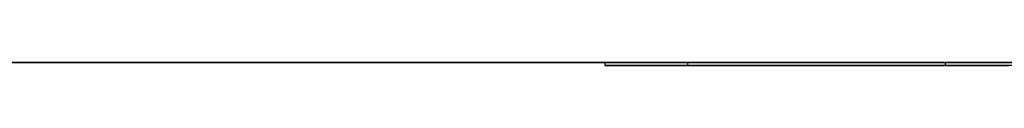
# Model space of a CAD drawing. Extents: x -3.09 to 3.09, y 0 to 2.31.
# Tile 153 of 177: x -1.3652691 to -1.3311333, y 2.2349 to 2.235. Entities that reach past the tile are written whole.
import ezdxf

# ---------------------------------------------------------------- set-up
doc = ezdxf.new("R2010")
doc.units = 0
doc.layers.get('0').update_dxf_attribs({"linetype": 'CONTINUOUS'})

# ---------------------------------------------------------------- blocks, each defined once
blk = doc.blocks.new('*U1')
at = {"extrusion": (0, 1, 0)}
for p, q in [((3.018, 2.235, -0.83), (-3.018, 2.235, -0.83)), ((-3.018, 2.235, 0.83), (3.018, 2.235, 0.83)), ((-1.344978, 2.235, -0.031112), (-1.333179, 2.235, -0.031112)), ((-1.333179, 2.2349, -0.031112), (-1.344978, 2.2349, -0.031112))]:
    blk.add_line(p, q, dxfattribs=at)
for p, q in [((3.018, 2.235, -0.83), (-3.018, 2.235, -0.83)), ((-1.344978, 2.235, -0.031112), (-1.344978, 2.2349, -0.031112)), ((-1.344978, 2.235, -0.031112), (-1.333179, 2.235, -0.031112)), ((-1.344978, 2.235, -0.031112), (-1.344978, 2.2349, -0.031112)), ((-1.333179, 2.2349, -0.031112), (-1.344978, 2.2349, -0.031112)), ((-1.34212, 2.235, -0.06717), (-1.34212, 2.2349, -0.06717)), ((-1.34212, 2.235, -0.06717), (-1.34212, 2.2349, -0.06717)), ((-1.333179, 2.235, -0.031112), (-1.333179, 2.2349, -0.031112)), ((-1.333179, 2.235, -0.031112), (-1.333179, 2.2349, -0.031112))]:
    blk.add_line(p, q)
at = {"extrusion": (0, 0, -1)}
blk.add_line((-3.018, 2.235, 0.83), (3.018, 2.235, 0.83), dxfattribs=at)
for points in [[(-1.33094, 2.235, -0.004192), (-1.33116, 2.235, -0.004329), (-1.33139, 2.235, -0.004468), (-1.33161, 2.235, -0.004608), (-1.33182, 2.235, -0.004751), (-1.33204, 2.235, -0.004895), (-1.33226, 2.235, -0.005042), (-1.33247, 2.235, -0.00519), (-1.33268, 2.235, -0.005339), (-1.33289, 2.235, -0.005491), (-1.3331, 2.235, -0.005645), (-1.33331, 2.235, -0.0058), (-1.33351, 2.235, -0.005957), (-1.33372, 2.235, -0.006116), (-1.33392, 2.235, -0.006277), (-1.33412, 2.235, -0.006439), (-1.33432, 2.235, -0.006604), (-1.33452, 2.235, -0.00677), (-1.33471, 2.235, -0.006938), (-1.33491, 2.235, -0.007107), (-1.3351, 2.235, -0.007279), (-1.33529, 2.235, -0.007453), (-1.33548, 2.235, -0.007628), (-1.33567, 2.235, -0.007804), (-1.33585, 2.235, -0.007982), (-1.33604, 2.235, -0.008162), (-1.33622, 2.235, -0.008343), (-1.3364, 2.235, -0.008526), (-1.33658, 2.235, -0.008711), (-1.33675, 2.235, -0.008897), (-1.33693, 2.235, -0.009084), (-1.3371, 2.235, -0.009274), (-1.33727, 2.235, -0.009464), (-1.33744, 2.235, -0.009657), (-1.3376, 2.235, -0.009851), (-1.33777, 2.235, -0.010046), (-1.33793, 2.235, -0.010243), (-1.33809, 2.235, -0.010442), (-1.33825, 2.235, -0.010642), (-1.33841, 2.235, -0.010844), (-1.33857, 2.235, -0.011047), (-1.33872, 2.235, -0.011252), (-1.33887, 2.235, -0.011459), (-1.33902, 2.235, -0.011667), (-1.33917, 2.235, -0.011876), (-1.33932, 2.235, -0.012088), (-1.33946, 2.235, -0.0123), (-1.33961, 2.235, -0.012515), (-1.33975, 2.235, -0.012731), (-1.33989, 2.235, -0.012948), (-1.34002, 2.235, -0.013167), (-1.34016, 2.235, -0.013388), (-1.34029, 2.235, -0.01361), (-1.34042, 2.235, -0.013834), (-1.34055, 2.235, -0.01406), (-1.34068, 2.235, -0.014287), (-1.34081, 2.235, -0.014515), (-1.34093, 2.235, -0.014745), (-1.34105, 2.235, -0.014977), (-1.34118, 2.235, -0.01521), (-1.34129, 2.235, -0.015445), (-1.34141, 2.235, -0.015682), (-1.34153, 2.235, -0.01592), (-1.34164, 2.235, -0.016159), (-1.34175, 2.235, -0.0164), (-1.34186, 2.235, -0.016643), (-1.34197, 2.235, -0.016887), (-1.34207, 2.235, -0.017133), (-1.34218, 2.235, -0.017381), (-1.34228, 2.235, -0.01763), (-1.34238, 2.235, -0.017881), (-1.34248, 2.235, -0.018133), (-1.34257, 2.235, -0.018387), (-1.34267, 2.235, -0.018642), (-1.34276, 2.235, -0.018899), (-1.34285, 2.235, -0.019157), (-1.34294, 2.235, -0.019417), (-1.34303, 2.235, -0.019679), (-1.34311, 2.235, -0.019942), (-1.3432, 2.235, -0.020207), (-1.34328, 2.235, -0.020473), (-1.34336, 2.235, -0.020741), (-1.34344, 2.235, -0.021011), (-1.34351, 2.235, -0.021282), (-1.34359, 2.235, -0.021555), (-1.34366, 2.235, -0.021829), (-1.34373, 2.235, -0.022105), (-1.3438, 2.235, -0.022382), (-1.34386, 2.235, -0.022661), (-1.34393, 2.235, -0.022942), (-1.34399, 2.235, -0.023224), (-1.34405, 2.235, -0.023507), (-1.34411, 2.235, -0.023793), (-1.34417, 2.235, -0.024079), (-1.34423, 2.235, -0.024368), (-1.34428, 2.235, -0.024658), (-1.34433, 2.235, -0.024949), (-1.34438, 2.235, -0.025243), (-1.34443, 2.235, -0.025537), (-1.34448, 2.235, -0.025834), (-1.34452, 2.235, -0.026131), (-1.34456, 2.235, -0.026431), (-1.3446, 2.235, -0.026732), (-1.34464, 2.235, -0.027034), (-1.34468, 2.235, -0.027339), (-1.34471, 2.235, -0.027644), (-1.34475, 2.235, -0.027952), (-1.34478, 2.235, -0.028261), (-1.34481, 2.235, -0.028571), (-1.34484, 2.235, -0.028883), (-1.34486, 2.235, -0.029197), (-1.34489, 2.235, -0.029512), (-1.34491, 2.235, -0.029829), (-1.34493, 2.235, -0.030147), (-1.34495, 2.235, -0.030467), (-1.34496, 2.235, -0.030788), (-1.34498, 2.235, -0.031112)], [(-1.33094, 2.235, -0.004192), (-1.33116, 2.235, -0.004329), (-1.33139, 2.235, -0.004468), (-1.33161, 2.235, -0.004608), (-1.33182, 2.235, -0.004751), (-1.33204, 2.235, -0.004895), (-1.33226, 2.235, -0.005042), (-1.33247, 2.235, -0.00519), (-1.33268, 2.235, -0.005339), (-1.33289, 2.235, -0.005491), (-1.3331, 2.235, -0.005645), (-1.33331, 2.235, -0.0058), (-1.33351, 2.235, -0.005957), (-1.33372, 2.235, -0.006116), (-1.33392, 2.235, -0.006277), (-1.33412, 2.235, -0.006439), (-1.33432, 2.235, -0.006604), (-1.33452, 2.235, -0.00677), (-1.33471, 2.235, -0.006938), (-1.33491, 2.235, -0.007107), (-1.3351, 2.235, -0.007279), (-1.33529, 2.235, -0.007453), (-1.33548, 2.235, -0.007628), (-1.33567, 2.235, -0.007804), (-1.33585, 2.235, -0.007982), (-1.33604, 2.235, -0.008162), (-1.33622, 2.235, -0.008343), (-1.3364, 2.235, -0.008526), (-1.33658, 2.235, -0.008711), (-1.33675, 2.235, -0.008897), (-1.33693, 2.235, -0.009084), (-1.3371, 2.235, -0.009274), (-1.33727, 2.235, -0.009464), (-1.33744, 2.235, -0.009657), (-1.3376, 2.235, -0.009851), (-1.33777, 2.235, -0.010046), (-1.33793, 2.235, -0.010243), (-1.33809, 2.235, -0.010442), (-1.33825, 2.235, -0.010642), (-1.33841, 2.235, -0.010844), (-1.33857, 2.235, -0.011047), (-1.33872, 2.235, -0.011252), (-1.33887, 2.235, -0.011459), (-1.33902, 2.235, -0.011667), (-1.33917, 2.235, -0.011876), (-1.33932, 2.235, -0.012088), (-1.33946, 2.235, -0.0123), (-1.33961, 2.235, -0.012515), (-1.33975, 2.235, -0.012731), (-1.33989, 2.235, -0.012948), (-1.34002, 2.235, -0.013167), (-1.34016, 2.235, -0.013388), (-1.34029, 2.235, -0.01361), (-1.34042, 2.235, -0.013834), (-1.34055, 2.235, -0.01406), (-1.34068, 2.235, -0.014287), (-1.34081, 2.235, -0.014515), (-1.34093, 2.235, -0.014745), (-1.34105, 2.235, -0.014977), (-1.34118, 2.235, -0.01521), (-1.34129, 2.235, -0.015445), (-1.34141, 2.235, -0.015682), (-1.34153, 2.235, -0.01592), (-1.34164, 2.235, -0.016159), (-1.34175, 2.235, -0.0164), (-1.34186, 2.235, -0.016643), (-1.34197, 2.235, -0.016887), (-1.34207, 2.235, -0.017133), (-1.34218, 2.235, -0.017381), (-1.34228, 2.235, -0.01763), (-1.34238, 2.235, -0.017881), (-1.34248, 2.235, -0.018133), (-1.34257, 2.235, -0.018387), (-1.34267, 2.235, -0.018642), (-1.34276, 2.235, -0.018899), (-1.34285, 2.235, -0.019157), (-1.34294, 2.235, -0.019417), (-1.34303, 2.235, -0.019679), (-1.34311, 2.235, -0.019942), (-1.3432, 2.235, -0.020207), (-1.34328, 2.235, -0.020473), (-1.34336, 2.235, -0.020741), (-1.34344, 2.235, -0.021011), (-1.34351, 2.235, -0.021282), (-1.34359, 2.235, -0.021555), (-1.34366, 2.235, -0.021829), (-1.34373, 2.235, -0.022105), (-1.3438, 2.235, -0.022382), (-1.34386, 2.235, -0.022661), (-1.34393, 2.235, -0.022942), (-1.34399, 2.235, -0.023224), (-1.34405, 2.235, -0.023507), (-1.34411, 2.235, -0.023793), (-1.34417, 2.235, -0.024079), (-1.34423, 2.235, -0.024368), (-1.34428, 2.235, -0.024658), (-1.34433, 2.235, -0.024949), (-1.34438, 2.235, -0.025243), (-1.34443, 2.235, -0.025537), (-1.34448, 2.235, -0.025834), (-1.34452, 2.235, -0.026131), (-1.34456, 2.235, -0.026431), (-1.3446, 2.235, -0.026732), (-1.34464, 2.235, -0.027034), (-1.34468, 2.235, -0.027339), (-1.34471, 2.235, -0.027644), (-1.34475, 2.235, -0.027952), (-1.34478, 2.235, -0.028261), (-1.34481, 2.235, -0.028571), (-1.34484, 2.235, -0.028883), (-1.34486, 2.235, -0.029197), (-1.34489, 2.235, -0.029512), (-1.34491, 2.235, -0.029829), (-1.34493, 2.235, -0.030147), (-1.34495, 2.235, -0.030467), (-1.34496, 2.235, -0.030788), (-1.34498, 2.235, -0.031112)], [(-1.34498, 2.2349, -0.031112), (-1.34496, 2.2349, -0.030626), (-1.34493, 2.2349, -0.030145), (-1.3449, 2.2349, -0.029666), (-1.34486, 2.2349, -0.029192), (-1.34482, 2.2349, -0.028721), (-1.34478, 2.2349, -0.028253), (-1.34473, 2.2349, -0.027789), (-1.34468, 2.2349, -0.027329), (-1.34462, 2.2349, -0.026872), (-1.34456, 2.2349, -0.026419), (-1.3445, 2.2349, -0.025969), (-1.34443, 2.2349, -0.025523), (-1.34435, 2.2349, -0.025081), (-1.34428, 2.2349, -0.024642), (-1.34419, 2.2349, -0.024206), (-1.34411, 2.2349, -0.023775), (-1.34402, 2.2349, -0.023346), (-1.34392, 2.2349, -0.022922), (-1.34383, 2.2349, -0.0225), (-1.34372, 2.2349, -0.022083), (-1.34362, 2.2349, -0.021669), (-1.34351, 2.2349, -0.021258), (-1.34339, 2.2349, -0.020851), (-1.34327, 2.2349, -0.020448), (-1.34315, 2.2349, -0.020048), (-1.34302, 2.2349, -0.019652), (-1.34289, 2.2349, -0.019259), (-1.34275, 2.2349, -0.01887), (-1.34261, 2.2349, -0.018485), (-1.34247, 2.2349, -0.018103), (-1.34232, 2.2349, -0.017724), (-1.34216, 2.2349, -0.01735), (-1.34201, 2.2349, -0.016978), (-1.34185, 2.2349, -0.016611), (-1.34168, 2.2349, -0.016246), (-1.34151, 2.2349, -0.015886), (-1.34134, 2.2349, -0.015529), (-1.34116, 2.2349, -0.015175), (-1.34097, 2.2349, -0.014825), (-1.34079, 2.2349, -0.014479), (-1.3406, 2.2349, -0.014136), (-1.3404, 2.2349, -0.013797), (-1.3402, 2.2349, -0.013461), (-1.34, 2.2349, -0.013129), (-1.33979, 2.2349, -0.012801), (-1.33958, 2.2349, -0.012476), (-1.33936, 2.2349, -0.012155), (-1.33914, 2.2349, -0.011837), (-1.33892, 2.2349, -0.011522), (-1.33869, 2.2349, -0.011212), (-1.33846, 2.2349, -0.010904), (-1.33822, 2.2349, -0.010601), (-1.33798, 2.2349, -0.010301), (-1.33773, 2.2349, -0.010004), (-1.33749, 2.2349, -0.009711), (-1.33723, 2.2349, -0.009422), (-1.33697, 2.2349, -0.009136), (-1.33671, 2.2349, -0.008854), (-1.33644, 2.2349, -0.008575), (-1.33617, 2.2349, -0.0083), (-1.3359, 2.2349, -0.008029), (-1.33562, 2.2349, -0.007761), (-1.33534, 2.2349, -0.007496), (-1.33505, 2.2349, -0.007236), (-1.33476, 2.2349, -0.006979), (-1.33446, 2.2349, -0.006726), (-1.33417, 2.2349, -0.006478), (-1.33386, 2.2349, -0.006233), (-1.33356, 2.2349, -0.005993), (-1.33325, 2.2349, -0.005757), (-1.33294, 2.2349, -0.005525), (-1.33262, 2.2349, -0.005297), (-1.3323, 2.2349, -0.005073), (-1.33198, 2.2349, -0.004853), (-1.33165, 2.2349, -0.004638), (-1.33132, 2.2349, -0.004426), (-1.33098, 2.2349, -0.004219)], [(-1.34498, 2.2349, -0.031112), (-1.34496, 2.2349, -0.030626), (-1.34493, 2.2349, -0.030145), (-1.3449, 2.2349, -0.029666), (-1.34486, 2.2349, -0.029192), (-1.34482, 2.2349, -0.028721), (-1.34478, 2.2349, -0.028253), (-1.34473, 2.2349, -0.027789), (-1.34468, 2.2349, -0.027329), (-1.34462, 2.2349, -0.026872), (-1.34456, 2.2349, -0.026419), (-1.3445, 2.2349, -0.025969), (-1.34443, 2.2349, -0.025523), (-1.34435, 2.2349, -0.025081), (-1.34428, 2.2349, -0.024642), (-1.34419, 2.2349, -0.024206), (-1.34411, 2.2349, -0.023775), (-1.34402, 2.2349, -0.023346), (-1.34392, 2.2349, -0.022922), (-1.34383, 2.2349, -0.0225), (-1.34372, 2.2349, -0.022083), (-1.34362, 2.2349, -0.021669), (-1.34351, 2.2349, -0.021258), (-1.34339, 2.2349, -0.020851), (-1.34327, 2.2349, -0.020448), (-1.34315, 2.2349, -0.020048), (-1.34302, 2.2349, -0.019652), (-1.34289, 2.2349, -0.019259), (-1.34275, 2.2349, -0.01887), (-1.34261, 2.2349, -0.018485), (-1.34247, 2.2349, -0.018103), (-1.34232, 2.2349, -0.017724), (-1.34216, 2.2349, -0.01735), (-1.34201, 2.2349, -0.016978), (-1.34185, 2.2349, -0.016611), (-1.34168, 2.2349, -0.016246), (-1.34151, 2.2349, -0.015886), (-1.34134, 2.2349, -0.015529), (-1.34116, 2.2349, -0.015175), (-1.34097, 2.2349, -0.014825), (-1.34079, 2.2349, -0.014479), (-1.3406, 2.2349, -0.014136), (-1.3404, 2.2349, -0.013797), (-1.3402, 2.2349, -0.013461), (-1.34, 2.2349, -0.013129), (-1.33979, 2.2349, -0.012801), (-1.33958, 2.2349, -0.012476), (-1.33936, 2.2349, -0.012155), (-1.33914, 2.2349, -0.011837), (-1.33892, 2.2349, -0.011522), (-1.33869, 2.2349, -0.011212), (-1.33846, 2.2349, -0.010904), (-1.33822, 2.2349, -0.010601), (-1.33798, 2.2349, -0.010301), (-1.33773, 2.2349, -0.010004), (-1.33749, 2.2349, -0.009711), (-1.33723, 2.2349, -0.009422), (-1.33697, 2.2349, -0.009136), (-1.33671, 2.2349, -0.008854), (-1.33644, 2.2349, -0.008575), (-1.33617, 2.2349, -0.0083), (-1.3359, 2.2349, -0.008029), (-1.33562, 2.2349, -0.007761), (-1.33534, 2.2349, -0.007496), (-1.33505, 2.2349, -0.007236), (-1.33476, 2.2349, -0.006979), (-1.33446, 2.2349, -0.006726), (-1.33417, 2.2349, -0.006478), (-1.33386, 2.2349, -0.006233), (-1.33356, 2.2349, -0.005993), (-1.33325, 2.2349, -0.005757), (-1.33294, 2.2349, -0.005525), (-1.33262, 2.2349, -0.005297), (-1.3323, 2.2349, -0.005073), (-1.33198, 2.2349, -0.004853), (-1.33165, 2.2349, -0.004638), (-1.33132, 2.2349, -0.004426), (-1.33098, 2.2349, -0.004219)], [(-1.34212, 2.235, -0.06717), (-1.34212, 2.235, -0.067423), (-1.34212, 2.235, -0.067675), (-1.34211, 2.235, -0.067925), (-1.3421, 2.235, -0.068175), (-1.3421, 2.235, -0.068423), (-1.34209, 2.235, -0.068671), (-1.34207, 2.235, -0.068917), (-1.34206, 2.235, -0.069163), (-1.34204, 2.235, -0.069407), (-1.34202, 2.235, -0.06965), (-1.342, 2.235, -0.069892), (-1.34198, 2.235, -0.070133), (-1.34196, 2.235, -0.070374), (-1.34193, 2.235, -0.070612), (-1.3419, 2.235, -0.07085), (-1.34187, 2.235, -0.071087), (-1.34184, 2.235, -0.071323), (-1.34181, 2.235, -0.071558), (-1.34177, 2.235, -0.071792), (-1.34173, 2.235, -0.072025), (-1.34169, 2.235, -0.072256), (-1.34165, 2.235, -0.072487), (-1.34161, 2.235, -0.072717), (-1.34156, 2.235, -0.072945), (-1.34152, 2.235, -0.073173), (-1.34147, 2.235, -0.073399), (-1.34142, 2.235, -0.073624), (-1.34136, 2.235, -0.073849), (-1.34131, 2.235, -0.074072), (-1.34125, 2.235, -0.074294), (-1.34119, 2.235, -0.074515), (-1.34113, 2.235, -0.074735), (-1.34107, 2.235, -0.074954), (-1.34101, 2.235, -0.075172), (-1.34094, 2.235, -0.075389), (-1.34087, 2.235, -0.075605), (-1.3408, 2.235, -0.07582), (-1.34073, 2.235, -0.076034), (-1.34065, 2.235, -0.076246), (-1.34058, 2.235, -0.076458), (-1.3405, 2.235, -0.076669), (-1.34042, 2.235, -0.076878), (-1.34034, 2.235, -0.077087), (-1.34025, 2.235, -0.077294), (-1.34017, 2.235, -0.077501), (-1.34008, 2.235, -0.077706), (-1.33999, 2.235, -0.07791), (-1.3399, 2.235, -0.078114), (-1.3398, 2.235, -0.078316), (-1.33971, 2.235, -0.078517), (-1.33961, 2.235, -0.078717), (-1.33951, 2.235, -0.078916), (-1.33941, 2.235, -0.079114), (-1.33931, 2.235, -0.079311), (-1.3392, 2.235, -0.079507), (-1.3391, 2.235, -0.079702), (-1.33899, 2.235, -0.079895), (-1.33888, 2.235, -0.080088), (-1.33876, 2.235, -0.08028), (-1.33865, 2.235, -0.080471), (-1.33853, 2.235, -0.08066), (-1.33841, 2.235, -0.080849), (-1.33829, 2.235, -0.081036), (-1.33817, 2.235, -0.081222), (-1.33805, 2.235, -0.081408), (-1.33792, 2.235, -0.081592), (-1.33779, 2.235, -0.081775), (-1.33766, 2.235, -0.081958), (-1.33753, 2.235, -0.082139), (-1.33739, 2.235, -0.082319), (-1.33726, 2.235, -0.082498), (-1.33712, 2.235, -0.082676), (-1.33698, 2.235, -0.082853), (-1.33684, 2.235, -0.083029), (-1.3367, 2.235, -0.083203), (-1.33655, 2.235, -0.083377), (-1.3364, 2.235, -0.08355), (-1.33625, 2.235, -0.083722), (-1.3361, 2.235, -0.083892), (-1.33595, 2.235, -0.084062), (-1.33579, 2.235, -0.08423), (-1.33564, 2.235, -0.084398), (-1.33548, 2.235, -0.084564), (-1.33532, 2.235, -0.084729), (-1.33515, 2.235, -0.084894), (-1.33499, 2.235, -0.085057), (-1.33482, 2.235, -0.085219), (-1.33465, 2.235, -0.08538), (-1.33448, 2.235, -0.08554), (-1.33431, 2.235, -0.085699), (-1.33413, 2.235, -0.085857), (-1.33396, 2.235, -0.086014), (-1.33378, 2.235, -0.08617), (-1.3336, 2.235, -0.086325), (-1.33342, 2.235, -0.086479), (-1.33323, 2.235, -0.086632), (-1.33305, 2.235, -0.086783), (-1.33286, 2.235, -0.086932), (-1.33267, 2.235, -0.08708), (-1.33248, 2.235, -0.087226), (-1.33229, 2.235, -0.087371), (-1.3321, 2.235, -0.087514), (-1.33191, 2.235, -0.087656), (-1.33171, 2.235, -0.087796), (-1.33152, 2.235, -0.087934), (-1.33132, 2.235, -0.088071), (-1.33112, 2.235, -0.088206)], [(-1.33098, 2.235, -0.048581), (-1.33118, 2.235, -0.048686), (-1.33139, 2.235, -0.048792), (-1.33159, 2.235, -0.048897), (-1.33179, 2.235, -0.049003), (-1.33199, 2.235, -0.049109), (-1.33218, 2.235, -0.049215), (-1.33238, 2.235, -0.049322), (-1.33256, 2.235, -0.049428), (-1.33275, 2.235, -0.049535), (-1.33293, 2.235, -0.049642), (-1.33311, 2.235, -0.04975), (-1.33329, 2.235, -0.049857), (-1.33347, 2.235, -0.049965), (-1.33364, 2.235, -0.050073), (-1.33381, 2.235, -0.050181), (-1.33398, 2.235, -0.05029), (-1.33414, 2.235, -0.050398), (-1.3343, 2.235, -0.050507), (-1.33446, 2.235, -0.050616), (-1.33462, 2.235, -0.050725), (-1.33477, 2.235, -0.050835), (-1.33492, 2.235, -0.050945), (-1.33507, 2.235, -0.051055), (-1.33522, 2.235, -0.051165), (-1.33536, 2.235, -0.051276), (-1.3355, 2.235, -0.051386), (-1.33564, 2.235, -0.051497), (-1.33577, 2.235, -0.051608), (-1.3359, 2.235, -0.05172), (-1.33603, 2.235, -0.051831), (-1.33616, 2.235, -0.051943), (-1.33628, 2.235, -0.052055), (-1.3364, 2.235, -0.052168), (-1.33652, 2.235, -0.052282), (-1.33664, 2.235, -0.052397), (-1.33676, 2.235, -0.052513), (-1.33688, 2.235, -0.05263), (-1.337, 2.235, -0.052748), (-1.33711, 2.235, -0.052867), (-1.33722, 2.235, -0.052987), (-1.33734, 2.235, -0.053108), (-1.33745, 2.235, -0.05323), (-1.33756, 2.235, -0.053352), (-1.33766, 2.235, -0.053476), (-1.33777, 2.235, -0.053601), (-1.33788, 2.235, -0.053727), (-1.33798, 2.235, -0.053854), (-1.33808, 2.235, -0.053981), (-1.33818, 2.235, -0.05411), (-1.33828, 2.235, -0.05424), (-1.33838, 2.235, -0.05437), (-1.33848, 2.235, -0.054502), (-1.33858, 2.235, -0.054635), (-1.33867, 2.235, -0.054768), (-1.33877, 2.235, -0.054903), (-1.33886, 2.235, -0.055038), (-1.33895, 2.235, -0.055175), (-1.33904, 2.235, -0.055313), (-1.33913, 2.235, -0.055451), (-1.33922, 2.235, -0.055591), (-1.3393, 2.235, -0.055731), (-1.33939, 2.235, -0.055872), (-1.33947, 2.235, -0.056015), (-1.33955, 2.235, -0.056158), (-1.33963, 2.235, -0.056303), (-1.33971, 2.235, -0.056448), (-1.33979, 2.235, -0.056594), (-1.33987, 2.235, -0.056742), (-1.33994, 2.235, -0.05689), (-1.34002, 2.235, -0.057039), (-1.34009, 2.235, -0.05719), (-1.34016, 2.235, -0.057341), (-1.34023, 2.235, -0.057493), (-1.3403, 2.235, -0.057647), (-1.34037, 2.235, -0.057801), (-1.34044, 2.235, -0.057956), (-1.3405, 2.235, -0.058112), (-1.34057, 2.235, -0.058269), (-1.34063, 2.235, -0.058427), (-1.34069, 2.235, -0.058586), (-1.34075, 2.235, -0.058747), (-1.34081, 2.235, -0.058908), (-1.34087, 2.235, -0.05907), (-1.34092, 2.235, -0.059233), (-1.34098, 2.235, -0.059397), (-1.34103, 2.235, -0.059562), (-1.34108, 2.235, -0.059728), (-1.34114, 2.235, -0.059895), (-1.34119, 2.235, -0.060062), (-1.34123, 2.235, -0.060231), (-1.34128, 2.235, -0.060401), (-1.34133, 2.235, -0.060572), (-1.34137, 2.235, -0.060744), (-1.34142, 2.235, -0.060917), (-1.34146, 2.235, -0.061091), (-1.3415, 2.235, -0.061265), (-1.34154, 2.235, -0.061441), (-1.34158, 2.235, -0.061618), (-1.34161, 2.235, -0.061796), (-1.34165, 2.235, -0.061974), (-1.34168, 2.235, -0.062154), (-1.34172, 2.235, -0.062335), (-1.34175, 2.235, -0.062516), (-1.34178, 2.235, -0.062699), (-1.34181, 2.235, -0.062883), (-1.34183, 2.235, -0.063067), (-1.34186, 2.235, -0.063253), (-1.34189, 2.235, -0.063439), (-1.34191, 2.235, -0.063627), (-1.34193, 2.235, -0.063815), (-1.34195, 2.235, -0.064005), (-1.34197, 2.235, -0.064195), (-1.34199, 2.235, -0.064387), (-1.34201, 2.235, -0.064579), (-1.34203, 2.235, -0.064773), (-1.34204, 2.235, -0.064967), (-1.34206, 2.235, -0.065162), (-1.34207, 2.235, -0.065359), (-1.34208, 2.235, -0.065556), (-1.34209, 2.235, -0.065754), (-1.3421, 2.235, -0.065954), (-1.3421, 2.235, -0.066154), (-1.34211, 2.235, -0.066355), (-1.34211, 2.235, -0.066558), (-1.34212, 2.235, -0.066761), (-1.34212, 2.235, -0.066965), (-1.34212, 2.235, -0.06717)], [(-1.33098, 2.235, -0.048581), (-1.33118, 2.235, -0.048686), (-1.33139, 2.235, -0.048792), (-1.33159, 2.235, -0.048897), (-1.33179, 2.235, -0.049003), (-1.33199, 2.235, -0.049109), (-1.33218, 2.235, -0.049215), (-1.33238, 2.235, -0.049322), (-1.33256, 2.235, -0.049428), (-1.33275, 2.235, -0.049535), (-1.33293, 2.235, -0.049642), (-1.33311, 2.235, -0.04975), (-1.33329, 2.235, -0.049857), (-1.33347, 2.235, -0.049965), (-1.33364, 2.235, -0.050073), (-1.33381, 2.235, -0.050181), (-1.33398, 2.235, -0.05029), (-1.33414, 2.235, -0.050398), (-1.3343, 2.235, -0.050507), (-1.33446, 2.235, -0.050616), (-1.33462, 2.235, -0.050725), (-1.33477, 2.235, -0.050835), (-1.33492, 2.235, -0.050945), (-1.33507, 2.235, -0.051055), (-1.33522, 2.235, -0.051165), (-1.33536, 2.235, -0.051276), (-1.3355, 2.235, -0.051386), (-1.33564, 2.235, -0.051497), (-1.33577, 2.235, -0.051608), (-1.3359, 2.235, -0.05172), (-1.33603, 2.235, -0.051831), (-1.33616, 2.235, -0.051943), (-1.33628, 2.235, -0.052055), (-1.3364, 2.235, -0.052168), (-1.33652, 2.235, -0.052282), (-1.33664, 2.235, -0.052397), (-1.33676, 2.235, -0.052513), (-1.33688, 2.235, -0.05263), (-1.337, 2.235, -0.052748), (-1.33711, 2.235, -0.052867), (-1.33722, 2.235, -0.052987), (-1.33734, 2.235, -0.053108), (-1.33745, 2.235, -0.05323), (-1.33756, 2.235, -0.053352), (-1.33766, 2.235, -0.053476), (-1.33777, 2.235, -0.053601), (-1.33788, 2.235, -0.053727), (-1.33798, 2.235, -0.053854), (-1.33808, 2.235, -0.053981), (-1.33818, 2.235, -0.05411), (-1.33828, 2.235, -0.05424), (-1.33838, 2.235, -0.05437), (-1.33848, 2.235, -0.054502), (-1.33858, 2.235, -0.054635), (-1.33867, 2.235, -0.054768), (-1.33877, 2.235, -0.054903), (-1.33886, 2.235, -0.055038), (-1.33895, 2.235, -0.055175), (-1.33904, 2.235, -0.055313), (-1.33913, 2.235, -0.055451), (-1.33922, 2.235, -0.055591), (-1.3393, 2.235, -0.055731), (-1.33939, 2.235, -0.055872), (-1.33947, 2.235, -0.056015), (-1.33955, 2.235, -0.056158), (-1.33963, 2.235, -0.056303), (-1.33971, 2.235, -0.056448), (-1.33979, 2.235, -0.056594), (-1.33987, 2.235, -0.056742), (-1.33994, 2.235, -0.05689), (-1.34002, 2.235, -0.057039), (-1.34009, 2.235, -0.05719), (-1.34016, 2.235, -0.057341), (-1.34023, 2.235, -0.057493), (-1.3403, 2.235, -0.057647), (-1.34037, 2.235, -0.057801), (-1.34044, 2.235, -0.057956), (-1.3405, 2.235, -0.058112), (-1.34057, 2.235, -0.058269), (-1.34063, 2.235, -0.058427), (-1.34069, 2.235, -0.058586), (-1.34075, 2.235, -0.058747), (-1.34081, 2.235, -0.058908), (-1.34087, 2.235, -0.05907), (-1.34092, 2.235, -0.059233), (-1.34098, 2.235, -0.059397), (-1.34103, 2.235, -0.059562), (-1.34108, 2.235, -0.059728), (-1.34114, 2.235, -0.059895), (-1.34119, 2.235, -0.060062), (-1.34123, 2.235, -0.060231), (-1.34128, 2.235, -0.060401), (-1.34133, 2.235, -0.060572), (-1.34137, 2.235, -0.060744), (-1.34142, 2.235, -0.060917), (-1.34146, 2.235, -0.061091), (-1.3415, 2.235, -0.061265), (-1.34154, 2.235, -0.061441), (-1.34158, 2.235, -0.061618), (-1.34161, 2.235, -0.061796), (-1.34165, 2.235, -0.061974), (-1.34168, 2.235, -0.062154), (-1.34172, 2.235, -0.062335), (-1.34175, 2.235, -0.062516), (-1.34178, 2.235, -0.062699), (-1.34181, 2.235, -0.062883), (-1.34183, 2.235, -0.063067), (-1.34186, 2.235, -0.063253), (-1.34189, 2.235, -0.063439), (-1.34191, 2.235, -0.063627), (-1.34193, 2.235, -0.063815), (-1.34195, 2.235, -0.064005), (-1.34197, 2.235, -0.064195), (-1.34199, 2.235, -0.064387), (-1.34201, 2.235, -0.064579), (-1.34203, 2.235, -0.064773), (-1.34204, 2.235, -0.064967), (-1.34206, 2.235, -0.065162), (-1.34207, 2.235, -0.065359), (-1.34208, 2.235, -0.065556), (-1.34209, 2.235, -0.065754), (-1.3421, 2.235, -0.065954), (-1.3421, 2.235, -0.066154), (-1.34211, 2.235, -0.066355), (-1.34211, 2.235, -0.066558), (-1.34212, 2.235, -0.066761), (-1.34212, 2.235, -0.066965), (-1.34212, 2.235, -0.06717)], [(-1.34212, 2.235, -0.06717), (-1.34212, 2.235, -0.067423), (-1.34212, 2.235, -0.067675), (-1.34211, 2.235, -0.067925), (-1.3421, 2.235, -0.068175), (-1.3421, 2.235, -0.068423), (-1.34209, 2.235, -0.068671), (-1.34207, 2.235, -0.068917), (-1.34206, 2.235, -0.069163), (-1.34204, 2.235, -0.069407), (-1.34202, 2.235, -0.06965), (-1.342, 2.235, -0.069892), (-1.34198, 2.235, -0.070133), (-1.34196, 2.235, -0.070374), (-1.34193, 2.235, -0.070612), (-1.3419, 2.235, -0.07085), (-1.34187, 2.235, -0.071087), (-1.34184, 2.235, -0.071323), (-1.34181, 2.235, -0.071558), (-1.34177, 2.235, -0.071792), (-1.34173, 2.235, -0.072025), (-1.34169, 2.235, -0.072256), (-1.34165, 2.235, -0.072487), (-1.34161, 2.235, -0.072717), (-1.34156, 2.235, -0.072945), (-1.34152, 2.235, -0.073173), (-1.34147, 2.235, -0.073399), (-1.34142, 2.235, -0.073624), (-1.34136, 2.235, -0.073849), (-1.34131, 2.235, -0.074072), (-1.34125, 2.235, -0.074294), (-1.34119, 2.235, -0.074515), (-1.34113, 2.235, -0.074735), (-1.34107, 2.235, -0.074954), (-1.34101, 2.235, -0.075172), (-1.34094, 2.235, -0.075389), (-1.34087, 2.235, -0.075605), (-1.3408, 2.235, -0.07582), (-1.34073, 2.235, -0.076034), (-1.34065, 2.235, -0.076246), (-1.34058, 2.235, -0.076458), (-1.3405, 2.235, -0.076669), (-1.34042, 2.235, -0.076878), (-1.34034, 2.235, -0.077087), (-1.34025, 2.235, -0.077294), (-1.34017, 2.235, -0.077501), (-1.34008, 2.235, -0.077706), (-1.33999, 2.235, -0.07791), (-1.3399, 2.235, -0.078114), (-1.3398, 2.235, -0.078316), (-1.33971, 2.235, -0.078517), (-1.33961, 2.235, -0.078717), (-1.33951, 2.235, -0.078916), (-1.33941, 2.235, -0.079114), (-1.33931, 2.235, -0.079311), (-1.3392, 2.235, -0.079507), (-1.3391, 2.235, -0.079702), (-1.33899, 2.235, -0.079895), (-1.33888, 2.235, -0.080088), (-1.33876, 2.235, -0.08028), (-1.33865, 2.235, -0.080471), (-1.33853, 2.235, -0.08066), (-1.33841, 2.235, -0.080849), (-1.33829, 2.235, -0.081036), (-1.33817, 2.235, -0.081222), (-1.33805, 2.235, -0.081408), (-1.33792, 2.235, -0.081592), (-1.33779, 2.235, -0.081775), (-1.33766, 2.235, -0.081958), (-1.33753, 2.235, -0.082139), (-1.33739, 2.235, -0.082319), (-1.33726, 2.235, -0.082498), (-1.33712, 2.235, -0.082676), (-1.33698, 2.235, -0.082853), (-1.33684, 2.235, -0.083029), (-1.3367, 2.235, -0.083203), (-1.33655, 2.235, -0.083377), (-1.3364, 2.235, -0.08355), (-1.33625, 2.235, -0.083722), (-1.3361, 2.235, -0.083892), (-1.33595, 2.235, -0.084062), (-1.33579, 2.235, -0.08423), (-1.33564, 2.235, -0.084398), (-1.33548, 2.235, -0.084564), (-1.33532, 2.235, -0.084729), (-1.33515, 2.235, -0.084894), (-1.33499, 2.235, -0.085057), (-1.33482, 2.235, -0.085219), (-1.33465, 2.235, -0.08538), (-1.33448, 2.235, -0.08554), (-1.33431, 2.235, -0.085699), (-1.33413, 2.235, -0.085857), (-1.33396, 2.235, -0.086014), (-1.33378, 2.235, -0.08617), (-1.3336, 2.235, -0.086325), (-1.33342, 2.235, -0.086479), (-1.33323, 2.235, -0.086632), (-1.33305, 2.235, -0.086783), (-1.33286, 2.235, -0.086932), (-1.33267, 2.235, -0.08708), (-1.33248, 2.235, -0.087226), (-1.33229, 2.235, -0.087371), (-1.3321, 2.235, -0.087514), (-1.33191, 2.235, -0.087656), (-1.33171, 2.235, -0.087796), (-1.33152, 2.235, -0.087934), (-1.33132, 2.235, -0.088071), (-1.33112, 2.235, -0.088206)], [(-1.33087, 2.2349, -0.088377), (-1.33117, 2.2349, -0.088176), (-1.33146, 2.2349, -0.087972), (-1.33176, 2.2349, -0.087764), (-1.33205, 2.2349, -0.087552), (-1.33234, 2.2349, -0.087337), (-1.33262, 2.2349, -0.087118), (-1.33291, 2.2349, -0.086896), (-1.33319, 2.2349, -0.08667), (-1.33346, 2.2349, -0.08644), (-1.33374, 2.2349, -0.086208), (-1.334, 2.2349, -0.085974), (-1.33427, 2.2349, -0.085737), (-1.33453, 2.2349, -0.085498), (-1.33478, 2.2349, -0.085256), (-1.33503, 2.2349, -0.085012), (-1.33528, 2.2349, -0.084766), (-1.33552, 2.2349, -0.084517), (-1.33576, 2.2349, -0.084266), (-1.33599, 2.2349, -0.084012), (-1.33622, 2.2349, -0.083757), (-1.33645, 2.2349, -0.083498), (-1.33667, 2.2349, -0.083238), (-1.33688, 2.2349, -0.082975), (-1.33709, 2.2349, -0.082709), (-1.3373, 2.2349, -0.082442), (-1.3375, 2.2349, -0.082171), (-1.3377, 2.2349, -0.081899), (-1.3379, 2.2349, -0.081624), (-1.33809, 2.2349, -0.081347), (-1.33827, 2.2349, -0.081067), (-1.33845, 2.2349, -0.080785), (-1.33863, 2.2349, -0.0805), (-1.3388, 2.2349, -0.080214), (-1.33897, 2.2349, -0.079924), (-1.33913, 2.2349, -0.079633), (-1.33929, 2.2349, -0.079339), (-1.33945, 2.2349, -0.079043), (-1.3396, 2.2349, -0.078744), (-1.33974, 2.2349, -0.078443), (-1.33989, 2.2349, -0.078139), (-1.34002, 2.2349, -0.077833), (-1.34016, 2.2349, -0.077525), (-1.34029, 2.2349, -0.077214), (-1.34041, 2.2349, -0.076901), (-1.34053, 2.2349, -0.076586), (-1.34065, 2.2349, -0.076268), (-1.34076, 2.2349, -0.075948), (-1.34086, 2.2349, -0.075625), (-1.34097, 2.2349, -0.075301), (-1.34106, 2.2349, -0.074973), (-1.34116, 2.2349, -0.074644), (-1.34125, 2.2349, -0.074312), (-1.34133, 2.2349, -0.073977), (-1.34141, 2.2349, -0.07364), (-1.34149, 2.2349, -0.073301), (-1.34156, 2.2349, -0.072959), (-1.34163, 2.2349, -0.072615), (-1.34169, 2.2349, -0.072269), (-1.34175, 2.2349, -0.07192), (-1.34181, 2.2349, -0.071569), (-1.34186, 2.2349, -0.071216), (-1.3419, 2.2349, -0.07086), (-1.34194, 2.2349, -0.070502), (-1.34198, 2.2349, -0.070141), (-1.34201, 2.2349, -0.069778), (-1.34204, 2.2349, -0.069413), (-1.34207, 2.2349, -0.069045), (-1.34209, 2.2349, -0.068675), (-1.3421, 2.2349, -0.068302), (-1.34211, 2.2349, -0.067927), (-1.34212, 2.2349, -0.06755), (-1.34212, 2.2349, -0.06717)], [(-1.34212, 2.2349, -0.06717), (-1.34212, 2.2349, -0.066862), (-1.34211, 2.2349, -0.066556), (-1.34211, 2.2349, -0.066252), (-1.3421, 2.2349, -0.065951), (-1.34208, 2.2349, -0.065651), (-1.34207, 2.2349, -0.065354), (-1.34205, 2.2349, -0.065059), (-1.34203, 2.2349, -0.064767), (-1.342, 2.2349, -0.064476), (-1.34197, 2.2349, -0.064188), (-1.34194, 2.2349, -0.063902), (-1.34191, 2.2349, -0.063618), (-1.34187, 2.2349, -0.063336), (-1.34183, 2.2349, -0.063057), (-1.34179, 2.2349, -0.06278), (-1.34175, 2.2349, -0.062505), (-1.3417, 2.2349, -0.062232), (-1.34165, 2.2349, -0.061962), (-1.34159, 2.2349, -0.061693), (-1.34153, 2.2349, -0.061427), (-1.34147, 2.2349, -0.061163), (-1.34141, 2.2349, -0.060902), (-1.34135, 2.2349, -0.060642), (-1.34128, 2.2349, -0.060385), (-1.34121, 2.2349, -0.06013), (-1.34113, 2.2349, -0.059877), (-1.34105, 2.2349, -0.059627), (-1.34097, 2.2349, -0.059379), (-1.34089, 2.2349, -0.059132), (-1.3408, 2.2349, -0.058889), (-1.34071, 2.2349, -0.058647), (-1.34062, 2.2349, -0.058407), (-1.34053, 2.2349, -0.05817), (-1.34043, 2.2349, -0.057935), (-1.34033, 2.2349, -0.057702), (-1.34022, 2.2349, -0.057472), (-1.34012, 2.2349, -0.057243), (-1.34001, 2.2349, -0.057017), (-1.33989, 2.2349, -0.056793), (-1.33978, 2.2349, -0.056571), (-1.33966, 2.2349, -0.056352), (-1.33954, 2.2349, -0.056135), (-1.33941, 2.2349, -0.055919), (-1.33929, 2.2349, -0.055707), (-1.33916, 2.2349, -0.055496), (-1.33902, 2.2349, -0.055288), (-1.33889, 2.2349, -0.055081), (-1.33875, 2.2349, -0.054877), (-1.33861, 2.2349, -0.054676), (-1.33846, 2.2349, -0.054476), (-1.33831, 2.2349, -0.054279), (-1.33816, 2.2349, -0.054084), (-1.33801, 2.2349, -0.053891), (-1.33785, 2.2349, -0.0537), (-1.33769, 2.2349, -0.053512), (-1.33753, 2.2349, -0.053325), (-1.33737, 2.2349, -0.053141), (-1.3372, 2.2349, -0.052959), (-1.33703, 2.2349, -0.05278), (-1.33685, 2.2349, -0.052603), (-1.33668, 2.2349, -0.052427), (-1.3365, 2.2349, -0.052254), (-1.33631, 2.2349, -0.052084), (-1.33613, 2.2349, -0.051915), (-1.33593, 2.2349, -0.051747), (-1.33574, 2.2349, -0.05158), (-1.33553, 2.2349, -0.051412), (-1.33532, 2.2349, -0.051246), (-1.3351, 2.2349, -0.05108), (-1.33488, 2.2349, -0.050915), (-1.33465, 2.2349, -0.05075), (-1.33442, 2.2349, -0.050585), (-1.33418, 2.2349, -0.050421), (-1.33393, 2.2349, -0.050258), (-1.33368, 2.2349, -0.050095), (-1.33342, 2.2349, -0.049933), (-1.33315, 2.2349, -0.049771), (-1.33288, 2.2349, -0.049609), (-1.3326, 2.2349, -0.049448), (-1.33232, 2.2349, -0.049288), (-1.33202, 2.2349, -0.049128), (-1.33173, 2.2349, -0.048969), (-1.33143, 2.2349, -0.04881), (-1.33112, 2.2349, -0.048652)], [(-1.34212, 2.2349, -0.06717), (-1.34212, 2.2349, -0.066862), (-1.34211, 2.2349, -0.066556), (-1.34211, 2.2349, -0.066252), (-1.3421, 2.2349, -0.065951), (-1.34208, 2.2349, -0.065651), (-1.34207, 2.2349, -0.065354), (-1.34205, 2.2349, -0.065059), (-1.34203, 2.2349, -0.064767), (-1.342, 2.2349, -0.064476), (-1.34197, 2.2349, -0.064188), (-1.34194, 2.2349, -0.063902), (-1.34191, 2.2349, -0.063618), (-1.34187, 2.2349, -0.063336), (-1.34183, 2.2349, -0.063057), (-1.34179, 2.2349, -0.06278), (-1.34175, 2.2349, -0.062505), (-1.3417, 2.2349, -0.062232), (-1.34165, 2.2349, -0.061962), (-1.34159, 2.2349, -0.061693), (-1.34153, 2.2349, -0.061427), (-1.34147, 2.2349, -0.061163), (-1.34141, 2.2349, -0.060902), (-1.34135, 2.2349, -0.060642), (-1.34128, 2.2349, -0.060385), (-1.34121, 2.2349, -0.06013), (-1.34113, 2.2349, -0.059877), (-1.34105, 2.2349, -0.059627), (-1.34097, 2.2349, -0.059379), (-1.34089, 2.2349, -0.059132), (-1.3408, 2.2349, -0.058889), (-1.34071, 2.2349, -0.058647), (-1.34062, 2.2349, -0.058407), (-1.34053, 2.2349, -0.05817), (-1.34043, 2.2349, -0.057935), (-1.34033, 2.2349, -0.057702), (-1.34022, 2.2349, -0.057472), (-1.34012, 2.2349, -0.057243), (-1.34001, 2.2349, -0.057017), (-1.33989, 2.2349, -0.056793), (-1.33978, 2.2349, -0.056571), (-1.33966, 2.2349, -0.056352), (-1.33954, 2.2349, -0.056135), (-1.33941, 2.2349, -0.055919), (-1.33929, 2.2349, -0.055707), (-1.33916, 2.2349, -0.055496), (-1.33902, 2.2349, -0.055288), (-1.33889, 2.2349, -0.055081), (-1.33875, 2.2349, -0.054877), (-1.33861, 2.2349, -0.054676), (-1.33846, 2.2349, -0.054476), (-1.33831, 2.2349, -0.054279), (-1.33816, 2.2349, -0.054084), (-1.33801, 2.2349, -0.053891), (-1.33785, 2.2349, -0.0537), (-1.33769, 2.2349, -0.053512), (-1.33753, 2.2349, -0.053325), (-1.33737, 2.2349, -0.053141), (-1.3372, 2.2349, -0.052959), (-1.33703, 2.2349, -0.05278), (-1.33685, 2.2349, -0.052603), (-1.33668, 2.2349, -0.052427), (-1.3365, 2.2349, -0.052254), (-1.33631, 2.2349, -0.052084), (-1.33613, 2.2349, -0.051915), (-1.33593, 2.2349, -0.051747), (-1.33574, 2.2349, -0.05158), (-1.33553, 2.2349, -0.051412), (-1.33532, 2.2349, -0.051246), (-1.3351, 2.2349, -0.05108), (-1.33488, 2.2349, -0.050915), (-1.33465, 2.2349, -0.05075), (-1.33442, 2.2349, -0.050585), (-1.33418, 2.2349, -0.050421), (-1.33393, 2.2349, -0.050258), (-1.33368, 2.2349, -0.050095), (-1.33342, 2.2349, -0.049933), (-1.33315, 2.2349, -0.049771), (-1.33288, 2.2349, -0.049609), (-1.3326, 2.2349, -0.049448), (-1.33232, 2.2349, -0.049288), (-1.33202, 2.2349, -0.049128), (-1.33173, 2.2349, -0.048969), (-1.33143, 2.2349, -0.04881), (-1.33112, 2.2349, -0.048652)], [(-1.33087, 2.2349, -0.088377), (-1.33117, 2.2349, -0.088176), (-1.33146, 2.2349, -0.087972), (-1.33176, 2.2349, -0.087764), (-1.33205, 2.2349, -0.087552), (-1.33234, 2.2349, -0.087337), (-1.33262, 2.2349, -0.087118), (-1.33291, 2.2349, -0.086896), (-1.33319, 2.2349, -0.08667), (-1.33346, 2.2349, -0.08644), (-1.33374, 2.2349, -0.086208), (-1.334, 2.2349, -0.085974), (-1.33427, 2.2349, -0.085737), (-1.33453, 2.2349, -0.085498), (-1.33478, 2.2349, -0.085256), (-1.33503, 2.2349, -0.085012), (-1.33528, 2.2349, -0.084766), (-1.33552, 2.2349, -0.084517), (-1.33576, 2.2349, -0.084266), (-1.33599, 2.2349, -0.084012), (-1.33622, 2.2349, -0.083757), (-1.33645, 2.2349, -0.083498), (-1.33667, 2.2349, -0.083238), (-1.33688, 2.2349, -0.082975), (-1.33709, 2.2349, -0.082709), (-1.3373, 2.2349, -0.082442), (-1.3375, 2.2349, -0.082171), (-1.3377, 2.2349, -0.081899), (-1.3379, 2.2349, -0.081624), (-1.33809, 2.2349, -0.081347), (-1.33827, 2.2349, -0.081067), (-1.33845, 2.2349, -0.080785), (-1.33863, 2.2349, -0.0805), (-1.3388, 2.2349, -0.080214), (-1.33897, 2.2349, -0.079924), (-1.33913, 2.2349, -0.079633), (-1.33929, 2.2349, -0.079339), (-1.33945, 2.2349, -0.079043), (-1.3396, 2.2349, -0.078744), (-1.33974, 2.2349, -0.078443), (-1.33989, 2.2349, -0.078139), (-1.34002, 2.2349, -0.077833), (-1.34016, 2.2349, -0.077525), (-1.34029, 2.2349, -0.077214), (-1.34041, 2.2349, -0.076901), (-1.34053, 2.2349, -0.076586), (-1.34065, 2.2349, -0.076268), (-1.34076, 2.2349, -0.075948), (-1.34086, 2.2349, -0.075625), (-1.34097, 2.2349, -0.075301), (-1.34106, 2.2349, -0.074973), (-1.34116, 2.2349, -0.074644), (-1.34125, 2.2349, -0.074312), (-1.34133, 2.2349, -0.073977), (-1.34141, 2.2349, -0.07364), (-1.34149, 2.2349, -0.073301), (-1.34156, 2.2349, -0.072959), (-1.34163, 2.2349, -0.072615), (-1.34169, 2.2349, -0.072269), (-1.34175, 2.2349, -0.07192), (-1.34181, 2.2349, -0.071569), (-1.34186, 2.2349, -0.071216), (-1.3419, 2.2349, -0.07086), (-1.34194, 2.2349, -0.070502), (-1.34198, 2.2349, -0.070141), (-1.34201, 2.2349, -0.069778), (-1.34204, 2.2349, -0.069413), (-1.34207, 2.2349, -0.069045), (-1.34209, 2.2349, -0.068675), (-1.3421, 2.2349, -0.068302), (-1.34211, 2.2349, -0.067927), (-1.34212, 2.2349, -0.06755), (-1.34212, 2.2349, -0.06717)], [(-1.33318, 2.235, -0.031112), (-1.33317, 2.235, -0.030908), (-1.33317, 2.235, -0.030705), (-1.33316, 2.235, -0.030503), (-1.33315, 2.235, -0.030302), (-1.33314, 2.235, -0.030102), (-1.33313, 2.235, -0.029902), (-1.33311, 2.235, -0.029704), (-1.3331, 2.235, -0.029506), (-1.33308, 2.235, -0.029309), (-1.33307, 2.235, -0.029113), (-1.33305, 2.235, -0.028918), (-1.33303, 2.235, -0.028724), (-1.33301, 2.235, -0.02853), (-1.33298, 2.235, -0.028338), (-1.33296, 2.235, -0.028146), (-1.33293, 2.235, -0.027955), (-1.33291, 2.235, -0.027765), (-1.33288, 2.235, -0.027576), (-1.33285, 2.235, -0.027388), (-1.33282, 2.235, -0.027201), (-1.33279, 2.235, -0.027014), (-1.33275, 2.235, -0.026829), (-1.33272, 2.235, -0.026644), (-1.33268, 2.235, -0.02646), (-1.33265, 2.235, -0.026277), (-1.33261, 2.235, -0.026095), (-1.33257, 2.235, -0.025913), (-1.33253, 2.235, -0.025733), (-1.33248, 2.235, -0.025553), (-1.33244, 2.235, -0.025374), (-1.33239, 2.235, -0.025196), (-1.33235, 2.235, -0.025019), (-1.3323, 2.235, -0.024843), (-1.33225, 2.235, -0.024668), (-1.3322, 2.235, -0.024493), (-1.33215, 2.235, -0.02432), (-1.3321, 2.235, -0.024147), (-1.33204, 2.235, -0.023975), (-1.33198, 2.235, -0.023804), (-1.33193, 2.235, -0.023634), (-1.33187, 2.235, -0.023465), (-1.33181, 2.235, -0.023296), (-1.33175, 2.235, -0.023129), (-1.33168, 2.235, -0.022962), (-1.33162, 2.235, -0.022796), (-1.33156, 2.235, -0.022631), (-1.33149, 2.235, -0.022467), (-1.33142, 2.235, -0.022304), (-1.33135, 2.235, -0.022141), (-1.33128, 2.235, -0.021979), (-1.33121, 2.235, -0.021819), (-1.33114, 2.235, -0.021659), (-1.33106, 2.235, -0.0215)], [(-1.33318, 2.235, -0.031112), (-1.33317, 2.235, -0.030908), (-1.33317, 2.235, -0.030705), (-1.33316, 2.235, -0.030503), (-1.33315, 2.235, -0.030302), (-1.33314, 2.235, -0.030102), (-1.33313, 2.235, -0.029902), (-1.33311, 2.235, -0.029704), (-1.3331, 2.235, -0.029506), (-1.33308, 2.235, -0.029309), (-1.33307, 2.235, -0.029113), (-1.33305, 2.235, -0.028918), (-1.33303, 2.235, -0.028724), (-1.33301, 2.235, -0.02853), (-1.33298, 2.235, -0.028338), (-1.33296, 2.235, -0.028146), (-1.33293, 2.235, -0.027955), (-1.33291, 2.235, -0.027765), (-1.33288, 2.235, -0.027576), (-1.33285, 2.235, -0.027388), (-1.33282, 2.235, -0.027201), (-1.33279, 2.235, -0.027014), (-1.33275, 2.235, -0.026829), (-1.33272, 2.235, -0.026644), (-1.33268, 2.235, -0.02646), (-1.33265, 2.235, -0.026277), (-1.33261, 2.235, -0.026095), (-1.33257, 2.235, -0.025913), (-1.33253, 2.235, -0.025733), (-1.33248, 2.235, -0.025553), (-1.33244, 2.235, -0.025374), (-1.33239, 2.235, -0.025196), (-1.33235, 2.235, -0.025019), (-1.3323, 2.235, -0.024843), (-1.33225, 2.235, -0.024668), (-1.3322, 2.235, -0.024493), (-1.33215, 2.235, -0.02432), (-1.3321, 2.235, -0.024147), (-1.33204, 2.235, -0.023975), (-1.33198, 2.235, -0.023804), (-1.33193, 2.235, -0.023634), (-1.33187, 2.235, -0.023465), (-1.33181, 2.235, -0.023296), (-1.33175, 2.235, -0.023129), (-1.33168, 2.235, -0.022962), (-1.33162, 2.235, -0.022796), (-1.33156, 2.235, -0.022631), (-1.33149, 2.235, -0.022467), (-1.33142, 2.235, -0.022304), (-1.33135, 2.235, -0.022141), (-1.33128, 2.235, -0.021979), (-1.33121, 2.235, -0.021819), (-1.33114, 2.235, -0.021659), (-1.33106, 2.235, -0.0215)], [(-1.33109, 2.2349, -0.021557), (-1.3312, 2.2349, -0.021797), (-1.33131, 2.2349, -0.022039), (-1.33141, 2.2349, -0.022283), (-1.33151, 2.2349, -0.022529), (-1.33161, 2.2349, -0.022776), (-1.33171, 2.2349, -0.023026), (-1.3318, 2.2349, -0.023278), (-1.33189, 2.2349, -0.023531), (-1.33198, 2.2349, -0.023787), (-1.33206, 2.2349, -0.024044), (-1.33214, 2.2349, -0.024303), (-1.33222, 2.2349, -0.024565), (-1.3323, 2.2349, -0.024828), (-1.33237, 2.2349, -0.025093), (-1.33244, 2.2349, -0.02536), (-1.3325, 2.2349, -0.025629), (-1.33257, 2.2349, -0.0259), (-1.33262, 2.2349, -0.026173), (-1.33268, 2.2349, -0.026448), (-1.33274, 2.2349, -0.026725), (-1.33279, 2.2349, -0.027004), (-1.33283, 2.2349, -0.027285), (-1.33288, 2.2349, -0.027567), (-1.33292, 2.2349, -0.027852), (-1.33296, 2.2349, -0.028139), (-1.33299, 2.2349, -0.028427), (-1.33303, 2.2349, -0.028718), (-1.33306, 2.2349, -0.02901), (-1.33308, 2.2349, -0.029305), (-1.33311, 2.2349, -0.029601), (-1.33313, 2.2349, -0.029899), (-1.33314, 2.2349, -0.030199), (-1.33316, 2.2349, -0.030501), (-1.33317, 2.2349, -0.030805), (-1.33318, 2.2349, -0.031112)], [(-1.33109, 2.2349, -0.021557), (-1.3312, 2.2349, -0.021797), (-1.33131, 2.2349, -0.022039), (-1.33141, 2.2349, -0.022283), (-1.33151, 2.2349, -0.022529), (-1.33161, 2.2349, -0.022776), (-1.33171, 2.2349, -0.023026), (-1.3318, 2.2349, -0.023278), (-1.33189, 2.2349, -0.023531), (-1.33198, 2.2349, -0.023787), (-1.33206, 2.2349, -0.024044), (-1.33214, 2.2349, -0.024303), (-1.33222, 2.2349, -0.024565), (-1.3323, 2.2349, -0.024828), (-1.33237, 2.2349, -0.025093), (-1.33244, 2.2349, -0.02536), (-1.3325, 2.2349, -0.025629), (-1.33257, 2.2349, -0.0259), (-1.33262, 2.2349, -0.026173), (-1.33268, 2.2349, -0.026448), (-1.33274, 2.2349, -0.026725), (-1.33279, 2.2349, -0.027004), (-1.33283, 2.2349, -0.027285), (-1.33288, 2.2349, -0.027567), (-1.33292, 2.2349, -0.027852), (-1.33296, 2.2349, -0.028139), (-1.33299, 2.2349, -0.028427), (-1.33303, 2.2349, -0.028718), (-1.33306, 2.2349, -0.02901), (-1.33308, 2.2349, -0.029305), (-1.33311, 2.2349, -0.029601), (-1.33313, 2.2349, -0.029899), (-1.33314, 2.2349, -0.030199), (-1.33316, 2.2349, -0.030501), (-1.33317, 2.2349, -0.030805), (-1.33318, 2.2349, -0.031112)]]:
    blk.add_polyline3d(points)

msp = doc.modelspace()

# ---------------------------------------------------------------- block references
msp.add_blockref('*U1', (0, 0))

doc.saveas('drawing.dxf')
